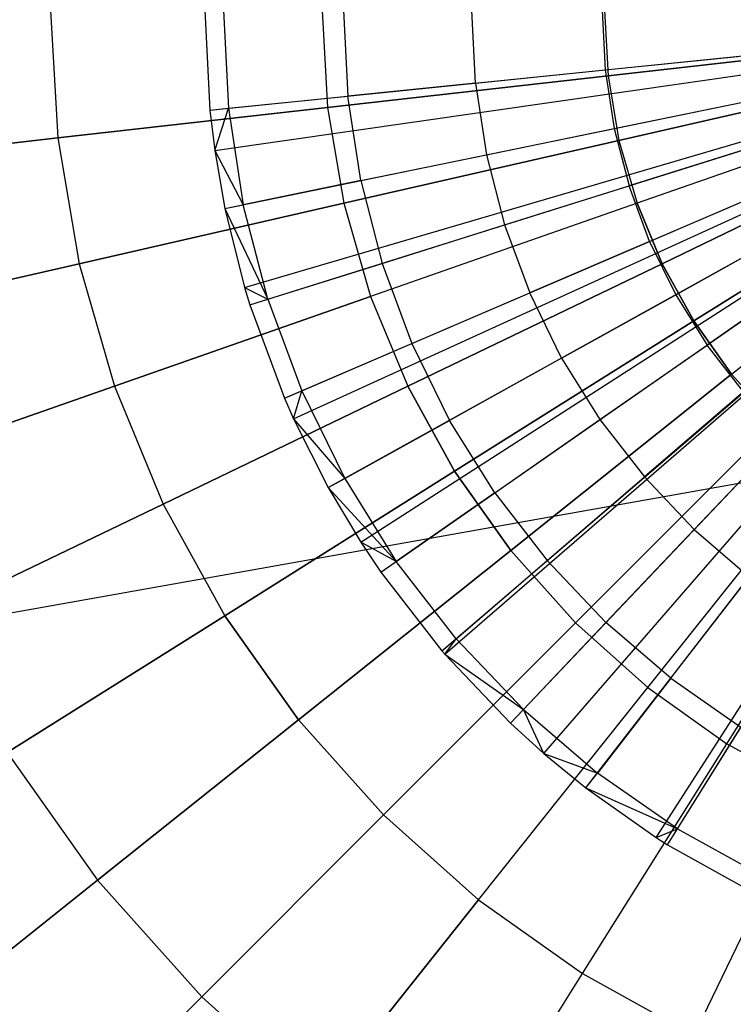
# Model space of a CAD drawing. Extents: x 0.2 to 44.2, y -21.9 to 24.
# Tile 192 of 239: x 35.5 to 37.1, y 1.5 to 3.7. Entities that reach past the tile are written whole.
import ezdxf

# ---------------------------------------------------------------- set-up
doc = ezdxf.new("R2010")
doc.units = 0
doc.header["$LTSCALE"] = 2.54
doc.layers.get('0').update_dxf_attribs({"color": 13, "linetype": 'CONTINUOUS'})

# ---------------------------------------------------------------- blocks, each defined once
blk = doc.blocks.new('GRUPUJ_2')
at = {"color": 0}
for p, q in [((31.9528, 21.9634, 7.0499), (31.9643, 21.7358, 7.0499)), ((31.9528, 21.9634, 7.0499), (31.9643, 21.7358, 7.0499)), ((31.9957, 21.9634, 7.07), (32.007, 21.7402, 7.07)), ((31.9957, 21.9634, 7.07), (32.007, 21.7402, 7.07)), ((32.2702, 21.9634, 7.19), (32.2801, 21.7679, 7.19)), ((32.2702, 21.9634, 7.19), (32.2801, 21.7679, 7.19)), ((32.5723, 21.7976, 7.3017), (32.5639, 21.9634, 7.3017)), ((32.5723, 21.7976, 7.3017), (32.5639, 21.9634, 7.3017)), ((32.8628, 21.9634, 7.3986), (32.8696, 21.8279, 7.3986)), ((32.8628, 21.9634, 7.3986), (32.8696, 21.8279, 7.3986)), ((31.9643, 21.7358, 7.0499), (33.7949, 21.922, 7.5999)), ((31.9643, 21.7358, 7.0499), (33.7949, 21.922, 7.5999)), ((31.9757, 21.6432, 7.0499), (33.797, 21.9051, 7.5999)), ((31.9757, 21.6432, 7.0499), (33.797, 21.9051, 7.5999)), ((31.9988, 21.5105, 7.0499), (33.8012, 21.8809, 7.5999)), ((31.9988, 21.5105, 7.0499), (33.8012, 21.8809, 7.5999)), ((32.0439, 21.3295, 7.0499), (33.8094, 21.8479, 7.5999)), ((32.0439, 21.3295, 7.0499), (33.8094, 21.8479, 7.5999)), ((32.056, 21.2899, 7.0499), (33.8116, 21.8407, 7.5999)), ((32.056, 21.2899, 7.0499), (33.8116, 21.8407, 7.5999)), ((32.8696, 21.8279, 7.3986), (33.1724, 21.8587, 7.4806)), ((32.8696, 21.8279, 7.3986), (33.1724, 21.8587, 7.4806)), ((32.5723, 21.7976, 7.3017), (32.8696, 21.8279, 7.3986)), ((32.5723, 21.7976, 7.3017), (32.8696, 21.8279, 7.3986)), ((32.8696, 21.8279, 7.3986), (32.8902, 21.6937, 7.3986)), ((32.8696, 21.8279, 7.3986), (32.8902, 21.6937, 7.3986)), ((32.1351, 21.0761, 7.0499), (33.826, 21.8018, 7.5999)), ((32.1351, 21.0761, 7.0499), (33.826, 21.8018, 7.5999)), ((32.5723, 21.7976, 7.3017), (32.2801, 21.7679, 7.19)), ((32.5723, 21.7976, 7.3017), (32.2801, 21.7679, 7.19)), ((32.5723, 21.7976, 7.3017), (32.5975, 21.6335, 7.3017)), ((32.5723, 21.7976, 7.3017), (32.5975, 21.6335, 7.3017)), ((32.1561, 21.0288, 7.0499), (33.8298, 21.7931, 7.5999)), ((32.1561, 21.0288, 7.0499), (33.8298, 21.7931, 7.5999)), ((32.007, 21.7402, 7.07), (32.2801, 21.7679, 7.19)), ((32.007, 21.7402, 7.07), (32.2801, 21.7679, 7.19)), ((32.2355, 20.8715, 7.0499), (33.8443, 21.7645, 7.5999)), ((32.2355, 20.8715, 7.0499), (33.8443, 21.7645, 7.5999)), ((32.3097, 21.5744, 7.19), (32.2801, 21.7679, 7.19)), ((32.3097, 21.5744, 7.19), (32.2801, 21.7679, 7.19)), ((32.8902, 21.6937, 7.3986), (33.1883, 21.755, 7.4806)), ((32.8902, 21.6937, 7.3986), (33.1883, 21.755, 7.4806)), ((31.9643, 21.7358, 7.0499), (32.007, 21.7402, 7.07)), ((31.9643, 21.7358, 7.0499), (32.007, 21.7402, 7.07)), ((31.9643, 21.7358, 7.0499), (31.9757, 21.6432, 7.0499)), ((31.9643, 21.7358, 7.0499), (31.9757, 21.6432, 7.0499)), ((31.9757, 21.6432, 7.0499), (32.007, 21.7402, 7.07)), ((31.9757, 21.6432, 7.0499), (32.007, 21.7402, 7.07)), ((32.007, 21.7402, 7.07), (32.0409, 21.5192, 7.07)), ((32.007, 21.7402, 7.07), (32.0409, 21.5192, 7.07)), ((32.31, 20.747, 7.0499), (33.8579, 21.7418, 7.5999)), ((32.31, 20.747, 7.0499), (33.8579, 21.7418, 7.5999)), ((32.3561, 20.6781, 7.0499), (33.8663, 21.7292, 7.5999)), ((32.3561, 20.6781, 7.0499), (33.8663, 21.7292, 7.5999)), ((32.4956, 20.4979, 7.0499), (33.8929, 21.6949, 7.5999)), ((32.4956, 20.4979, 7.0499), (33.8929, 21.6949, 7.5999)), ((32.5023, 20.49, 7.0499), (33.8929, 21.6949, 7.5999)), ((32.5023, 20.49, 7.0499), (33.8929, 21.6949, 7.5999)), ((32.5975, 21.6335, 7.3017), (32.8902, 21.6937, 7.3986)), ((32.5975, 21.6335, 7.3017), (32.8902, 21.6937, 7.3986)), ((32.8902, 21.6937, 7.3986), (32.9242, 21.5623, 7.3986)), ((32.8902, 21.6937, 7.3986), (32.9242, 21.5623, 7.3986)), ((32.6526, 20.3327, 7.0499), (33.9203, 21.6663, 7.5999)), ((32.6526, 20.3327, 7.0499), (33.9203, 21.6663, 7.5999)), ((31.9757, 21.6432, 7.0499), (32.0409, 21.5192, 7.07)), ((31.9757, 21.6432, 7.0499), (32.0409, 21.5192, 7.07)), ((31.9757, 21.6432, 7.0499), (31.9988, 21.5105, 7.0499)), ((31.9757, 21.6432, 7.0499), (31.9988, 21.5105, 7.0499)), ((32.7293, 20.263, 7.0499), (33.9343, 21.6536, 7.5999)), ((32.7293, 20.263, 7.0499), (33.9343, 21.6536, 7.5999)), ((32.8255, 20.1842, 7.0499), (33.9518, 21.6392, 7.5999)), ((32.8255, 20.1842, 7.0499), (33.9518, 21.6392, 7.5999)), ((33.2146, 21.6534, 7.4806), (32.9242, 21.5623, 7.3986)), ((33.2146, 21.6534, 7.4806), (32.9242, 21.5623, 7.3986)), ((32.3097, 21.5744, 7.19), (32.5975, 21.6335, 7.3017)), ((32.3097, 21.5744, 7.19), (32.5975, 21.6335, 7.3017)), ((32.5975, 21.6335, 7.3017), (32.6391, 21.4728, 7.3017)), ((32.5975, 21.6335, 7.3017), (32.6391, 21.4728, 7.3017)), ((32.9863, 20.0706, 7.0499), (33.9811, 21.6185, 7.5999)), ((32.9863, 20.0706, 7.0499), (33.9811, 21.6185, 7.5999)), ((33.0126, 20.054, 7.0499), (33.9859, 21.6155, 7.5999)), ((33.0126, 20.054, 7.0499), (33.9859, 21.6155, 7.5999)), ((32.3097, 21.5744, 7.19), (32.0409, 21.5192, 7.07)), ((32.3097, 21.5744, 7.19), (32.0409, 21.5192, 7.07)), ((32.3097, 21.5744, 7.19), (32.3588, 21.3849, 7.19)), ((32.3097, 21.5744, 7.19), (32.3588, 21.3849, 7.19)), ((32.6391, 21.4728, 7.3017), (32.9242, 21.5623, 7.3986)), ((32.6391, 21.4728, 7.3017), (32.9242, 21.5623, 7.3986)), ((32.9714, 21.435, 7.3986), (32.9242, 21.5623, 7.3986)), ((32.9714, 21.435, 7.3986), (32.9242, 21.5623, 7.3986)), ((32.9714, 21.435, 7.3986), (33.251, 21.555, 7.4806)), ((32.9714, 21.435, 7.3986), (33.251, 21.555, 7.4806)), ((31.9988, 21.5105, 7.0499), (32.0409, 21.5192, 7.07)), ((31.9988, 21.5105, 7.0499), (32.0409, 21.5192, 7.07)), ((31.9988, 21.5105, 7.0499), (32.0439, 21.3295, 7.0499)), ((31.9988, 21.5105, 7.0499), (32.0969, 21.3027, 7.07)), ((31.9988, 21.5105, 7.0499), (32.0969, 21.3027, 7.07)), ((31.9988, 21.5105, 7.0499), (32.0439, 21.3295, 7.0499)), ((32.0969, 21.3027, 7.07), (32.0409, 21.5192, 7.07)), ((32.0969, 21.3027, 7.07), (32.0409, 21.5192, 7.07)), ((32.3588, 21.3849, 7.19), (32.6391, 21.4728, 7.3017)), ((32.3588, 21.3849, 7.19), (32.6391, 21.4728, 7.3017)), ((32.6391, 21.4728, 7.3017), (32.6967, 21.3171, 7.3017)), ((32.6391, 21.4728, 7.3017), (32.6967, 21.3171, 7.3017)), ((33.0311, 21.3131, 7.3986), (33.2972, 21.4608, 7.4806)), ((33.0311, 21.3131, 7.3986), (33.2972, 21.4608, 7.4806)), ((32.9714, 21.435, 7.3986), (32.6967, 21.3171, 7.3017)), ((32.9714, 21.435, 7.3986), (32.6967, 21.3171, 7.3017)), ((32.9714, 21.435, 7.3986), (33.0311, 21.3131, 7.3986)), ((32.9714, 21.435, 7.3986), (33.0311, 21.3131, 7.3986)), ((32.0969, 21.3027, 7.07), (32.3588, 21.3849, 7.19)), ((32.0969, 21.3027, 7.07), (32.3588, 21.3849, 7.19)), ((32.3588, 21.3849, 7.19), (32.4268, 21.2013, 7.19)), ((32.3588, 21.3849, 7.19), (32.4268, 21.2013, 7.19)), ((33.3527, 21.3718, 7.4806), (33.1029, 21.1979, 7.3986)), ((33.3527, 21.3718, 7.4806), (33.1029, 21.1979, 7.3986)), ((32.0439, 21.3295, 7.0499), (32.0969, 21.3027, 7.07)), ((32.0439, 21.3295, 7.0499), (32.0969, 21.3027, 7.07)), ((32.0439, 21.3295, 7.0499), (32.056, 21.2899, 7.0499)), ((32.0439, 21.3295, 7.0499), (32.056, 21.2899, 7.0499)), ((32.056, 21.2899, 7.0499), (32.0969, 21.3027, 7.07)), ((32.056, 21.2899, 7.0499), (32.0969, 21.3027, 7.07)), ((32.0969, 21.3027, 7.07), (32.1746, 21.0931, 7.07)), ((32.0969, 21.3027, 7.07), (32.1746, 21.0931, 7.07)), ((32.4268, 21.2013, 7.19), (32.6967, 21.3171, 7.3017)), ((32.4268, 21.2013, 7.19), (32.6967, 21.3171, 7.3017)), ((32.7698, 21.1681, 7.3017), (32.6967, 21.3171, 7.3017)), ((32.7698, 21.1681, 7.3017), (32.6967, 21.3171, 7.3017)), ((32.7698, 21.1681, 7.3017), (33.0311, 21.3131, 7.3986)), ((32.7698, 21.1681, 7.3017), (33.0311, 21.3131, 7.3986)), ((33.0311, 21.3131, 7.3986), (33.1029, 21.1979, 7.3986)), ((33.0311, 21.3131, 7.3986), (33.1029, 21.1979, 7.3986)), ((32.056, 21.2899, 7.0499), (32.1351, 21.0761, 7.0499)), ((32.056, 21.2899, 7.0499), (32.1351, 21.0761, 7.0499)), ((32.1746, 21.0931, 7.07), (32.4268, 21.2013, 7.19)), ((32.1746, 21.0931, 7.07), (32.4268, 21.2013, 7.19)), ((32.4268, 21.2013, 7.19), (32.513, 21.0255, 7.19)), ((32.4268, 21.2013, 7.19), (32.513, 21.0255, 7.19)), ((32.8577, 21.0272, 7.3017), (33.1029, 21.1979, 7.3986)), ((32.8577, 21.0272, 7.3017), (33.1029, 21.1979, 7.3986)), ((33.186, 21.0906, 7.3986), (33.1029, 21.1979, 7.3986)), ((33.186, 21.0906, 7.3986), (33.1029, 21.1979, 7.3986)), ((32.7698, 21.1681, 7.3017), (32.513, 21.0255, 7.19)), ((32.7698, 21.1681, 7.3017), (32.513, 21.0255, 7.19)), ((32.7698, 21.1681, 7.3017), (32.8577, 21.0272, 7.3017)), ((32.7698, 21.1681, 7.3017), (32.8577, 21.0272, 7.3017)), ((32.1351, 21.0761, 7.0499), (32.1746, 21.0931, 7.07)), ((32.1351, 21.0761, 7.0499), (32.1746, 21.0931, 7.07)), ((32.1351, 21.0761, 7.0499), (32.1561, 21.0288, 7.0499)), ((32.1351, 21.0761, 7.0499), (32.1561, 21.0288, 7.0499)), ((32.1561, 21.0288, 7.0499), (32.1746, 21.0931, 7.07)), ((32.1561, 21.0288, 7.0499), (32.1746, 21.0931, 7.07)), ((32.1746, 21.0931, 7.07), (32.273, 20.8923, 7.07)), ((32.1746, 21.0931, 7.07), (32.273, 20.8923, 7.07)), ((33.186, 21.0906, 7.3986), (32.9593, 20.8959, 7.3017)), ((33.186, 21.0906, 7.3986), (32.9593, 20.8959, 7.3017)), ((32.1561, 21.0288, 7.0499), (32.273, 20.8923, 7.07)), ((32.1561, 21.0288, 7.0499), (32.2355, 20.8715, 7.0499)), ((32.1561, 21.0288, 7.0499), (32.273, 20.8923, 7.07)), ((32.1561, 21.0288, 7.0499), (32.2355, 20.8715, 7.0499)), ((32.273, 20.8923, 7.07), (32.513, 21.0255, 7.19)), ((32.273, 20.8923, 7.07), (32.513, 21.0255, 7.19)), ((32.6166, 20.8594, 7.19), (32.513, 21.0255, 7.19)), ((32.6166, 20.8594, 7.19), (32.513, 21.0255, 7.19)), ((32.6166, 20.8594, 7.19), (32.8577, 21.0272, 7.3017)), ((32.6166, 20.8594, 7.19), (32.8577, 21.0272, 7.3017)), ((32.8577, 21.0272, 7.3017), (32.9593, 20.8959, 7.3017)), ((32.8577, 21.0272, 7.3017), (32.9593, 20.8959, 7.3017)), ((33.0737, 20.7756, 7.3017), (33.2795, 20.9922, 7.3986)), ((33.0737, 20.7756, 7.3017), (33.2795, 20.9922, 7.3986)), ((32.7364, 20.7046, 7.19), (32.9593, 20.8959, 7.3017)), ((32.7364, 20.7046, 7.19), (32.9593, 20.8959, 7.3017)), ((33.0737, 20.7756, 7.3017), (32.9593, 20.8959, 7.3017)), ((33.0737, 20.7756, 7.3017), (32.9593, 20.8959, 7.3017)), ((32.2355, 20.8715, 7.0499), (32.273, 20.8923, 7.07)), ((32.2355, 20.8715, 7.0499), (32.273, 20.8923, 7.07)), ((32.2355, 20.8715, 7.0499), (32.3913, 20.7026, 7.07)), ((32.2355, 20.8715, 7.0499), (32.3913, 20.7026, 7.07)), ((32.2355, 20.8715, 7.0499), (32.31, 20.747, 7.0499)), ((32.2355, 20.8715, 7.0499), (32.31, 20.747, 7.0499)), ((32.273, 20.8923, 7.07), (32.3913, 20.7026, 7.07)), ((32.273, 20.8923, 7.07), (32.3913, 20.7026, 7.07)), ((32.6166, 20.8594, 7.19), (32.3913, 20.7026, 7.07)), ((32.6166, 20.8594, 7.19), (32.3913, 20.7026, 7.07)), ((32.6166, 20.8594, 7.19), (32.7364, 20.7046, 7.19)), ((32.6166, 20.8594, 7.19), (32.7364, 20.7046, 7.19)), ((33.0737, 20.7756, 7.3017), (32.8713, 20.5627, 7.19)), ((33.0737, 20.7756, 7.3017), (32.8713, 20.5627, 7.19)), ((33.0737, 20.7756, 7.3017), (33.1996, 20.6675, 7.3017)), ((33.0737, 20.7756, 7.3017), (33.1996, 20.6675, 7.3017)), ((32.31, 20.747, 7.0499), (32.3561, 20.6781, 7.0499)), ((32.3913, 20.7026, 7.07), (32.31, 20.747, 7.0499)), ((32.3913, 20.7026, 7.07), (32.31, 20.747, 7.0499)), ((32.31, 20.747, 7.0499), (32.3561, 20.6781, 7.0499)), ((32.3561, 20.6781, 7.0499), (32.3913, 20.7026, 7.07)), ((32.3561, 20.6781, 7.0499), (32.3913, 20.7026, 7.07)), ((32.5282, 20.5258, 7.07), (32.3913, 20.7026, 7.07)), ((32.5282, 20.5258, 7.07), (32.3913, 20.7026, 7.07)), ((32.5282, 20.5258, 7.07), (32.7364, 20.7046, 7.19)), ((32.5282, 20.5258, 7.07), (32.7364, 20.7046, 7.19)), ((32.7364, 20.7046, 7.19), (32.8713, 20.5627, 7.19)), ((32.7364, 20.7046, 7.19), (32.8713, 20.5627, 7.19)), ((32.3561, 20.6781, 7.0499), (32.4956, 20.4979, 7.0499)), ((32.3561, 20.6781, 7.0499), (32.4956, 20.4979, 7.0499)), ((33.0198, 20.4352, 7.19), (33.1996, 20.6675, 7.3017)), ((33.0198, 20.4352, 7.19), (33.1996, 20.6675, 7.3017)), ((32.6822, 20.3638, 7.07), (32.8713, 20.5627, 7.19)), ((32.6822, 20.3638, 7.07), (32.8713, 20.5627, 7.19)), ((33.0198, 20.4352, 7.19), (32.8713, 20.5627, 7.19)), ((33.0198, 20.4352, 7.19), (32.8713, 20.5627, 7.19)), ((32.4956, 20.4979, 7.0499), (32.5282, 20.5258, 7.07)), ((32.4956, 20.4979, 7.0499), (32.5282, 20.5258, 7.07)), ((32.5023, 20.49, 7.0499), (32.5282, 20.5258, 7.07)), ((32.5023, 20.49, 7.0499), (32.5282, 20.5258, 7.07)), ((32.5282, 20.5258, 7.07), (32.6822, 20.3638, 7.07)), ((32.5282, 20.5258, 7.07), (32.6822, 20.3638, 7.07)), ((32.4956, 20.4979, 7.0499), (32.5023, 20.49, 7.0499)), ((32.4956, 20.4979, 7.0499), (32.5023, 20.49, 7.0499)), ((32.5023, 20.49, 7.0499), (32.6822, 20.3638, 7.07)), ((32.5023, 20.49, 7.0499), (32.6822, 20.3638, 7.07)), ((32.5023, 20.49, 7.0499), (32.6526, 20.3327, 7.0499)), ((32.5023, 20.49, 7.0499), (32.6526, 20.3327, 7.0499)), ((33.0198, 20.4352, 7.19), (32.8518, 20.2181, 7.07)), ((33.0198, 20.4352, 7.19), (32.8518, 20.2181, 7.07)), ((33.0198, 20.4352, 7.19), (33.1805, 20.3233, 7.19)), ((33.0198, 20.4352, 7.19), (33.1805, 20.3233, 7.19)), ((32.6526, 20.3327, 7.0499), (32.6822, 20.3638, 7.07)), ((32.6526, 20.3327, 7.0499), (32.6822, 20.3638, 7.07)), ((32.6822, 20.3638, 7.07), (32.8518, 20.2181, 7.07)), ((32.7293, 20.263, 7.0499), (32.6822, 20.3638, 7.07)), ((32.6822, 20.3638, 7.07), (32.8518, 20.2181, 7.07)), ((32.7293, 20.263, 7.0499), (32.6822, 20.3638, 7.07)), ((32.6526, 20.3327, 7.0499), (32.7293, 20.263, 7.0499)), ((32.6526, 20.3327, 7.0499), (32.7293, 20.263, 7.0499)), ((33.0353, 20.0904, 7.07), (33.1805, 20.3233, 7.19)), ((33.0353, 20.0904, 7.07), (33.1805, 20.3233, 7.19)), ((32.7293, 20.263, 7.0499), (32.8518, 20.2181, 7.07)), ((32.7293, 20.263, 7.0499), (32.8255, 20.1842, 7.0499)), ((32.7293, 20.263, 7.0499), (32.8518, 20.2181, 7.07)), ((32.7293, 20.263, 7.0499), (32.8255, 20.1842, 7.0499)), ((32.8255, 20.1842, 7.0499), (32.8518, 20.2181, 7.07)), ((32.8255, 20.1842, 7.0499), (32.8518, 20.2181, 7.07)), ((33.0353, 20.0904, 7.07), (32.8518, 20.2181, 7.07)), ((33.0353, 20.0904, 7.07), (32.8518, 20.2181, 7.07)), ((32.8255, 20.1842, 7.0499), (32.9863, 20.0706, 7.0499)), ((32.8255, 20.1842, 7.0499), (33.0353, 20.0904, 7.07)), ((32.8255, 20.1842, 7.0499), (33.0353, 20.0904, 7.07)), ((32.8255, 20.1842, 7.0499), (32.9863, 20.0706, 7.0499)), ((32.9863, 20.0706, 7.0499), (33.0353, 20.0904, 7.07)), ((32.9863, 20.0706, 7.0499), (33.0353, 20.0904, 7.07)), ((33.0126, 20.054, 7.0499), (33.0353, 20.0904, 7.07)), ((33.0126, 20.054, 7.0499), (33.0353, 20.0904, 7.07)), ((33.0353, 20.0904, 7.07), (33.2308, 19.9819, 7.07)), ((33.0353, 20.0904, 7.07), (33.2308, 19.9819, 7.07)), ((32.9863, 20.0706, 7.0499), (33.0126, 20.054, 7.0499)), ((32.9863, 20.0706, 7.0499), (33.0126, 20.054, 7.0499)), ((33.0126, 20.054, 7.0499), (33.2119, 19.9434, 7.0499)), ((33.0126, 20.054, 7.0499), (33.2119, 19.9434, 7.0499))]:
    blk.add_line(p, q, dxfattribs=at)
blk = doc.blocks.new('KARO-10934_STL')
at = {"color": 0}
blk.add_line((38.5964, 2.926, 125.8858), (22.1855, 0, 125.7675), dxfattribs=at)
blk.add_line((38.5964, 2.926, 125.8858), (22.1855, 0, 125.7675), dxfattribs=at)
blk.add_blockref('GRUPUJ_2', (3.9714, -18.2138, 12.8689), dxfattribs=at)
blk = doc.blocks.new('GRUPUJ_1')
at = {"color": 0}
for p, q in [((35.3488, 25.6898, 18.5119), (35.3651, 25.3983, 18.5119)), ((35.3488, 25.6898, 7.7003), (35.3651, 25.3983, 7.7003)), ((35.3488, 25.6898, 7.7003), (35.3651, 25.3983, 7.7003)), ((35.3488, 25.6898, 18.5119), (35.3651, 25.3983, 18.5119)), ((35.9704, 25.6898, 7.4428), (35.9828, 25.4679, 7.4428)), ((35.9704, 25.6898, 18.7694), (35.9828, 25.4679, 18.7694)), ((35.9704, 25.6898, 18.7694), (35.9828, 25.4679, 18.7694)), ((35.9704, 25.6898, 7.4428), (35.9828, 25.4679, 7.4428)), ((36.6169, 25.6898, 7.2565), (36.6253, 25.5403, 7.2565)), ((36.6169, 25.6898, 7.2565), (36.6253, 25.5403, 7.2565)), ((36.6169, 25.6898, 18.9556), (36.6253, 25.5403, 18.9556)), ((36.6169, 25.6898, 18.9556), (36.6253, 25.5403, 18.9556)), ((37.2845, 25.6146, 7.1438), (36.6253, 25.5403, 7.2565)), ((36.6253, 25.5403, 18.9556), (37.2845, 25.6146, 19.0683)), ((36.6253, 25.5403, 18.9556), (37.2845, 25.6146, 19.0683)), ((37.2845, 25.6146, 7.1438), (36.6253, 25.5403, 7.2565)), ((36.6253, 25.5403, 7.2565), (35.9828, 25.4679, 7.4428)), ((35.9828, 25.4679, 18.7694), (36.6253, 25.5403, 18.9556)), ((35.9828, 25.4679, 18.7694), (36.6253, 25.5403, 18.9556)), ((36.6253, 25.5403, 7.2565), (35.9828, 25.4679, 7.4428)), ((36.6253, 25.5403, 18.9556), (36.6504, 25.3927, 18.9556)), ((36.6253, 25.5403, 7.2565), (36.6504, 25.3927, 7.2565)), ((36.6253, 25.5403, 18.9556), (36.6504, 25.3927, 18.9556)), ((36.6253, 25.5403, 7.2565), (36.6504, 25.3927, 7.2565)), ((37.2971, 25.5403, 19.0683), (36.6504, 25.3927, 18.9556)), ((37.2971, 25.5403, 19.0683), (36.6504, 25.3927, 18.9556)), ((36.6504, 25.3927, 7.2565), (37.2971, 25.5403, 7.1438)), ((36.6504, 25.3927, 7.2565), (37.2971, 25.5403, 7.1438)), ((35.3651, 25.3983, 18.5119), (35.9828, 25.4679, 18.7694)), ((35.9828, 25.4679, 7.4428), (35.3651, 25.3983, 7.7003)), ((35.9828, 25.4679, 7.4428), (35.3651, 25.3983, 7.7003)), ((35.3651, 25.3983, 18.5119), (35.9828, 25.4679, 18.7694)), ((35.9828, 25.4679, 18.7694), (36.0201, 25.2488, 18.7694)), ((35.9828, 25.4679, 7.4428), (36.0201, 25.2488, 7.4428)), ((35.9828, 25.4679, 7.4428), (36.0201, 25.2488, 7.4428)), ((35.9828, 25.4679, 18.7694), (36.0201, 25.2488, 18.7694)), ((37.318, 25.4679, 19.0683), (36.6919, 25.2488, 18.9556)), ((37.318, 25.4679, 19.0683), (36.6919, 25.2488, 18.9556)), ((37.318, 25.4679, 7.1438), (36.6919, 25.2488, 7.2565)), ((37.318, 25.4679, 7.1438), (36.6919, 25.2488, 7.2565)), ((35.3651, 25.3983, 7.7003), (34.7799, 25.3324, 8.0257)), ((34.7799, 25.3324, 18.1864), (35.3651, 25.3983, 18.5119)), ((34.7799, 25.3324, 18.1864), (35.3651, 25.3983, 18.5119)), ((35.3651, 25.3983, 7.7003), (34.7799, 25.3324, 8.0257)), ((35.3651, 25.3983, 18.5119), (35.414, 25.1105, 18.5119)), ((35.3651, 25.3983, 7.7003), (35.414, 25.1105, 7.7003)), ((35.3651, 25.3983, 7.7003), (35.414, 25.1105, 7.7003)), ((35.3651, 25.3983, 18.5119), (35.414, 25.1105, 18.5119)), ((36.6504, 25.3927, 18.9556), (36.0201, 25.2488, 18.7694)), ((36.0201, 25.2488, 7.4428), (36.6504, 25.3927, 7.2565)), ((36.6504, 25.3927, 18.9556), (36.0201, 25.2488, 18.7694)), ((36.0201, 25.2488, 7.4428), (36.6504, 25.3927, 7.2565)), ((36.6504, 25.3927, 18.9556), (36.6919, 25.2488, 18.9556)), ((36.6504, 25.3927, 18.9556), (36.6919, 25.2488, 18.9556)), ((36.6504, 25.3927, 7.2565), (36.6919, 25.2488, 7.2565)), ((36.6504, 25.3927, 7.2565), (36.6919, 25.2488, 7.2565)), ((37.3468, 25.3983, 19.0683), (36.7491, 25.1105, 18.9556)), ((37.3468, 25.3983, 19.0683), (36.7491, 25.1105, 18.9556)), ((36.7491, 25.1105, 7.2565), (37.3468, 25.3983, 7.1438)), ((36.7491, 25.1105, 7.2565), (37.3468, 25.3983, 7.1438)), ((37.3832, 25.3324, 19.0683), (36.8216, 24.9795, 18.9556)), ((37.3832, 25.3324, 19.0683), (36.8216, 24.9795, 18.9556)), ((36.8216, 24.9795, 7.2565), (37.3832, 25.3324, 7.1438)), ((36.8216, 24.9795, 7.2565), (37.3832, 25.3324, 7.1438)), ((36.9082, 24.8574, 18.9556), (37.4268, 25.2709, 19.0683)), ((36.9082, 24.8574, 18.9556), (37.4268, 25.2709, 19.0683)), ((36.9082, 24.8574, 7.2565), (37.4268, 25.2709, 7.1438)), ((36.9082, 24.8574, 7.2565), (37.4268, 25.2709, 7.1438)), ((35.414, 25.1105, 7.7003), (36.0201, 25.2488, 7.4428)), ((36.0201, 25.2488, 18.7694), (35.414, 25.1105, 18.5119)), ((35.414, 25.1105, 7.7003), (36.0201, 25.2488, 7.4428)), ((36.0201, 25.2488, 18.7694), (35.414, 25.1105, 18.5119)), ((36.0201, 25.2488, 7.4428), (36.0816, 25.0353, 7.4428)), ((36.0201, 25.2488, 18.7694), (36.0816, 25.0353, 18.7694)), ((36.0201, 25.2488, 18.7694), (36.0816, 25.0353, 18.7694)), ((36.0201, 25.2488, 7.4428), (36.0816, 25.0353, 7.4428)), ((36.6919, 25.2488, 18.9556), (36.0816, 25.0353, 18.7694)), ((36.6919, 25.2488, 18.9556), (36.0816, 25.0353, 18.7694)), ((36.6919, 25.2488, 7.2565), (36.0816, 25.0353, 7.4428)), ((36.6919, 25.2488, 7.2565), (36.0816, 25.0353, 7.4428)), ((36.7491, 25.1105, 18.9556), (36.6919, 25.2488, 18.9556)), ((36.7491, 25.1105, 18.9556), (36.6919, 25.2488, 18.9556)), ((36.6919, 25.2488, 7.2565), (36.7491, 25.1105, 7.2565)), ((36.6919, 25.2488, 7.2565), (36.7491, 25.1105, 7.2565)), ((34.8399, 24.9795, 8.0257), (35.414, 25.1105, 7.7003)), ((35.414, 25.1105, 18.5119), (34.8399, 24.9795, 18.1864)), ((35.414, 25.1105, 18.5119), (34.8399, 24.9795, 18.1864)), ((34.8399, 24.9795, 8.0257), (35.414, 25.1105, 7.7003)), ((35.414, 25.1105, 7.7003), (35.4948, 24.83, 7.7003)), ((35.414, 25.1105, 7.7003), (35.4948, 24.83, 7.7003)), ((35.414, 25.1105, 18.5119), (35.4948, 24.83, 18.5119)), ((35.414, 25.1105, 18.5119), (35.4948, 24.83, 18.5119)), ((36.7491, 25.1105, 18.9556), (36.1666, 24.83, 18.7694)), ((36.7491, 25.1105, 18.9556), (36.1666, 24.83, 18.7694)), ((36.1666, 24.83, 7.4428), (36.7491, 25.1105, 7.2565)), ((36.1666, 24.83, 7.4428), (36.7491, 25.1105, 7.2565)), ((36.8216, 24.9795, 18.9556), (36.7491, 25.1105, 18.9556)), ((36.8216, 24.9795, 18.9556), (36.7491, 25.1105, 18.9556)), ((36.7491, 25.1105, 7.2565), (36.8216, 24.9795, 7.2565)), ((36.7491, 25.1105, 7.2565), (36.8216, 24.9795, 7.2565)), ((36.0816, 25.0353, 7.4428), (35.4948, 24.83, 7.7003)), ((35.4948, 24.83, 18.5119), (36.0816, 25.0353, 18.7694)), ((35.4948, 24.83, 18.5119), (36.0816, 25.0353, 18.7694)), ((36.0816, 25.0353, 7.4428), (35.4948, 24.83, 7.7003)), ((36.0816, 25.0353, 18.7694), (36.1666, 24.83, 18.7694)), ((36.0816, 25.0353, 18.7694), (36.1666, 24.83, 18.7694)), ((36.0816, 25.0353, 7.4428), (36.1666, 24.83, 7.4428)), ((36.0816, 25.0353, 7.4428), (36.1666, 24.83, 7.4428)), ((36.8216, 24.9795, 18.9556), (36.2741, 24.6355, 18.7694)), ((36.8216, 24.9795, 18.9556), (36.2741, 24.6355, 18.7694)), ((36.2741, 24.6355, 7.4428), (36.8216, 24.9795, 7.2565)), ((36.2741, 24.6355, 7.4428), (36.8216, 24.9795, 7.2565)), ((36.9082, 24.8574, 18.9556), (36.8216, 24.9795, 18.9556)), ((36.9082, 24.8574, 18.9556), (36.8216, 24.9795, 18.9556)), ((36.8216, 24.9795, 7.2565), (36.9082, 24.8574, 7.2565)), ((36.8216, 24.9795, 7.2565), (36.9082, 24.8574, 7.2565)), ((36.9082, 24.8574, 18.9556), (36.4027, 24.4542, 18.7694)), ((36.9082, 24.8574, 18.9556), (36.4027, 24.4542, 18.7694)), ((36.4027, 24.4542, 7.4428), (36.9082, 24.8574, 7.2565)), ((36.4027, 24.4542, 7.4428), (36.9082, 24.8574, 7.2565)), ((36.9082, 24.8574, 18.9556), (37.008, 24.7457, 18.9556)), ((36.9082, 24.8574, 18.9556), (37.008, 24.7457, 18.9556)), ((36.9082, 24.8574, 7.2565), (37.008, 24.7457, 7.2565)), ((36.9082, 24.8574, 7.2565), (37.008, 24.7457, 7.2565)), ((35.4948, 24.83, 7.7003), (34.939, 24.6355, 8.0257)), ((34.939, 24.6355, 18.1864), (35.4948, 24.83, 18.5119)), ((34.939, 24.6355, 18.1864), (35.4948, 24.83, 18.5119)), ((35.4948, 24.83, 7.7003), (34.939, 24.6355, 8.0257)), ((35.4948, 24.83, 18.5119), (35.6066, 24.5603, 18.5119)), ((35.4948, 24.83, 18.5119), (35.6066, 24.5603, 18.5119)), ((35.4948, 24.83, 7.7003), (35.6066, 24.5603, 7.7003)), ((35.4948, 24.83, 7.7003), (35.6066, 24.5603, 7.7003)), ((36.1666, 24.83, 18.7694), (35.6066, 24.5603, 18.5119)), ((35.6066, 24.5603, 7.7003), (36.1666, 24.83, 7.4428)), ((36.1666, 24.83, 18.7694), (35.6066, 24.5603, 18.5119)), ((35.6066, 24.5603, 7.7003), (36.1666, 24.83, 7.4428)), ((36.2741, 24.6355, 18.7694), (36.1666, 24.83, 18.7694)), ((36.2741, 24.6355, 18.7694), (36.1666, 24.83, 18.7694)), ((36.1666, 24.83, 7.4428), (36.2741, 24.6355, 7.4428)), ((36.1666, 24.83, 7.4428), (36.2741, 24.6355, 7.4428)), ((36.5508, 24.2885, 18.7694), (37.008, 24.7457, 18.9556)), ((36.5508, 24.2885, 18.7694), (37.008, 24.7457, 18.9556)), ((36.5508, 24.2885, 7.4428), (37.008, 24.7457, 7.2565)), ((36.5508, 24.2885, 7.4428), (37.008, 24.7457, 7.2565)), ((36.2741, 24.6355, 18.7694), (35.7478, 24.3048, 18.5119)), ((36.2741, 24.6355, 18.7694), (35.7478, 24.3048, 18.5119)), ((35.7478, 24.3048, 7.7003), (36.2741, 24.6355, 7.4428)), ((35.7478, 24.3048, 7.7003), (36.2741, 24.6355, 7.4428)), ((36.4027, 24.4542, 18.7694), (36.2741, 24.6355, 18.7694)), ((36.4027, 24.4542, 18.7694), (36.2741, 24.6355, 18.7694)), ((36.2741, 24.6355, 7.4428), (36.4027, 24.4542, 7.4428)), ((36.2741, 24.6355, 7.4428), (36.4027, 24.4542, 7.4428)), ((36.7165, 24.1405, 18.7694), (37.1196, 24.646, 18.9556)), ((36.7165, 24.1405, 18.7694), (37.1196, 24.646, 18.9556)), ((36.7165, 24.1405, 7.4428), (37.1196, 24.646, 7.2565)), ((36.7165, 24.1405, 7.4428), (37.1196, 24.646, 7.2565)), ((35.6066, 24.5603, 18.5119), (35.076, 24.3048, 18.1864)), ((35.076, 24.3048, 8.0257), (35.6066, 24.5603, 7.7003)), ((35.6066, 24.5603, 18.5119), (35.076, 24.3048, 18.1864)), ((35.076, 24.3048, 8.0257), (35.6066, 24.5603, 7.7003)), ((35.6066, 24.5603, 18.5119), (35.7478, 24.3048, 18.5119)), ((35.6066, 24.5603, 18.5119), (35.7478, 24.3048, 18.5119)), ((35.6066, 24.5603, 7.7003), (35.7478, 24.3048, 7.7003)), ((35.6066, 24.5603, 7.7003), (35.7478, 24.3048, 7.7003)), ((36.8977, 24.0119, 18.7694), (37.2417, 24.5593, 18.9556)), ((36.8977, 24.0119, 18.7694), (37.2417, 24.5593, 18.9556)), ((36.8977, 24.0119, 7.4428), (37.2417, 24.5593, 7.2565)), ((36.8977, 24.0119, 7.4428), (37.2417, 24.5593, 7.2565)), ((36.4027, 24.4542, 18.7694), (35.9167, 24.0667, 18.5119)), ((36.4027, 24.4542, 18.7694), (35.9167, 24.0667, 18.5119)), ((35.9167, 24.0667, 7.7003), (36.4027, 24.4542, 7.4428)), ((35.9167, 24.0667, 7.7003), (36.4027, 24.4542, 7.4428)), ((36.5508, 24.2885, 18.7694), (36.4027, 24.4542, 18.7694)), ((36.5508, 24.2885, 18.7694), (36.4027, 24.4542, 18.7694)), ((36.4027, 24.4542, 7.4428), (36.5508, 24.2885, 7.4428)), ((36.4027, 24.4542, 7.4428), (36.5508, 24.2885, 7.4428)), ((35.7478, 24.3048, 18.5119), (35.2491, 23.9915, 18.1864)), ((35.7478, 24.3048, 18.5119), (35.2491, 23.9915, 18.1864)), ((35.2491, 23.9915, 8.0257), (35.7478, 24.3048, 7.7003)), ((35.2491, 23.9915, 8.0257), (35.7478, 24.3048, 7.7003)), ((35.9167, 24.0667, 18.5119), (35.7478, 24.3048, 18.5119)), ((35.9167, 24.0667, 18.5119), (35.7478, 24.3048, 18.5119)), ((35.7478, 24.3048, 7.7003), (35.9167, 24.0667, 7.7003)), ((35.7478, 24.3048, 7.7003), (35.9167, 24.0667, 7.7003)), ((36.5508, 24.2885, 18.7694), (36.1112, 23.849, 18.5119)), ((36.5508, 24.2885, 18.7694), (36.1112, 23.849, 18.5119)), ((36.1112, 23.849, 7.7003), (36.5508, 24.2885, 7.4428)), ((36.1112, 23.849, 7.7003), (36.5508, 24.2885, 7.4428)), ((36.5508, 24.2885, 18.7694), (36.7165, 24.1405, 18.7694)), ((36.5508, 24.2885, 18.7694), (36.7165, 24.1405, 18.7694)), ((36.5508, 24.2885, 7.4428), (36.7165, 24.1405, 7.4428)), ((36.5508, 24.2885, 7.4428), (36.7165, 24.1405, 7.4428)), ((36.3289, 23.6545, 18.5119), (36.7165, 24.1405, 18.7694)), ((36.3289, 23.6545, 18.5119), (36.7165, 24.1405, 18.7694)), ((36.3289, 23.6545, 7.7003), (36.7165, 24.1405, 7.4428)), ((36.3289, 23.6545, 7.7003), (36.7165, 24.1405, 7.4428)), ((36.7165, 24.1405, 18.7694), (36.8977, 24.0119, 18.7694)), ((36.7165, 24.1405, 18.7694), (36.8977, 24.0119, 18.7694)), ((36.7165, 24.1405, 7.4428), (36.8977, 24.0119, 7.4428)), ((36.7165, 24.1405, 7.4428), (36.8977, 24.0119, 7.4428)), ((35.9167, 24.0667, 18.5119), (35.4563, 23.6995, 18.1864)), ((35.9167, 24.0667, 18.5119), (35.4563, 23.6995, 18.1864)), ((35.4563, 23.6995, 8.0257), (35.9167, 24.0667, 7.7003)), ((35.4563, 23.6995, 8.0257), (35.9167, 24.0667, 7.7003)), ((36.1112, 23.849, 18.5119), (35.9167, 24.0667, 18.5119)), ((36.1112, 23.849, 18.5119), (35.9167, 24.0667, 18.5119)), ((35.9167, 24.0667, 7.7003), (36.1112, 23.849, 7.7003)), ((35.9167, 24.0667, 7.7003), (36.1112, 23.849, 7.7003)), ((36.567, 23.4855, 18.5119), (36.8977, 24.0119, 18.7694)), ((36.567, 23.4855, 18.5119), (36.8977, 24.0119, 18.7694)), ((36.567, 23.4855, 7.7003), (36.8977, 24.0119, 7.4428)), ((36.567, 23.4855, 7.7003), (36.8977, 24.0119, 7.4428)), ((36.8977, 24.0119, 18.7694), (37.0922, 23.9044, 18.7694)), ((36.8977, 24.0119, 18.7694), (37.0922, 23.9044, 18.7694)), ((36.8977, 24.0119, 7.4428), (37.0922, 23.9044, 7.4428)), ((36.8977, 24.0119, 7.4428), (37.0922, 23.9044, 7.4428)), ((35.2491, 23.9915, 18.1864), (35.4563, 23.6995, 18.1864)), ((35.2491, 23.9915, 18.1864), (35.4563, 23.6995, 18.1864)), ((35.2491, 23.9915, 8.0257), (35.4563, 23.6995, 8.0257)), ((35.2491, 23.9915, 8.0257), (35.4563, 23.6995, 8.0257)), ((36.8225, 23.3443, 18.5119), (37.0922, 23.9044, 18.7694)), ((36.8225, 23.3443, 18.5119), (37.0922, 23.9044, 18.7694)), ((36.8225, 23.3443, 7.7003), (37.0922, 23.9044, 7.4428)), ((36.8225, 23.3443, 7.7003), (37.0922, 23.9044, 7.4428)), ((36.1112, 23.849, 18.5119), (35.6948, 23.4326, 18.1864)), ((36.1112, 23.849, 18.5119), (35.6948, 23.4326, 18.1864)), ((35.6948, 23.4326, 8.0257), (36.1112, 23.849, 7.7003)), ((35.6948, 23.4326, 8.0257), (36.1112, 23.849, 7.7003)), ((36.3289, 23.6545, 18.5119), (36.1112, 23.849, 18.5119)), ((36.3289, 23.6545, 18.5119), (36.1112, 23.849, 18.5119)), ((36.1112, 23.849, 7.7003), (36.3289, 23.6545, 7.7003)), ((36.1112, 23.849, 7.7003), (36.3289, 23.6545, 7.7003)), ((35.4563, 23.6995, 18.1864), (35.0273, 23.3574, 17.7971)), ((35.4563, 23.6995, 18.1864), (35.0273, 23.3574, 17.7971)), ((35.0273, 23.3574, 8.4151), (35.4563, 23.6995, 8.0257)), ((35.0273, 23.3574, 8.4151), (35.4563, 23.6995, 8.0257)), ((35.6948, 23.4326, 18.1864), (35.4563, 23.6995, 18.1864)), ((35.6948, 23.4326, 18.1864), (35.4563, 23.6995, 18.1864)), ((35.4563, 23.6995, 8.0257), (35.6948, 23.4326, 8.0257)), ((35.4563, 23.6995, 8.0257), (35.6948, 23.4326, 8.0257)), ((36.3289, 23.6545, 18.5119), (35.9618, 23.194, 18.1864)), ((36.3289, 23.6545, 18.5119), (35.9618, 23.194, 18.1864)), ((35.9618, 23.194, 8.0257), (36.3289, 23.6545, 7.7003)), ((35.9618, 23.194, 8.0257), (36.3289, 23.6545, 7.7003)), ((36.3289, 23.6545, 18.5119), (36.567, 23.4855, 18.5119)), ((36.3289, 23.6545, 18.5119), (36.567, 23.4855, 18.5119)), ((36.3289, 23.6545, 7.7003), (36.567, 23.4855, 7.7003)), ((36.3289, 23.6545, 7.7003), (36.567, 23.4855, 7.7003)), ((36.2537, 22.9869, 18.1864), (36.567, 23.4855, 18.5119)), ((36.2537, 22.9869, 18.1864), (36.567, 23.4855, 18.5119)), ((36.2537, 22.9869, 8.0257), (36.567, 23.4855, 7.7003)), ((36.2537, 22.9869, 8.0257), (36.567, 23.4855, 7.7003)), ((36.567, 23.4855, 18.5119), (36.8225, 23.3443, 18.5119)), ((36.567, 23.4855, 18.5119), (36.8225, 23.3443, 18.5119)), ((36.567, 23.4855, 7.7003), (36.8225, 23.3443, 7.7003)), ((36.567, 23.4855, 7.7003), (36.8225, 23.3443, 7.7003)), ((35.6948, 23.4326, 18.1864), (35.3068, 23.0446, 17.7971)), ((35.6948, 23.4326, 18.1864), (35.3068, 23.0446, 17.7971)), ((35.3068, 23.0446, 8.4151), (35.6948, 23.4326, 8.0257)), ((35.3068, 23.0446, 8.4151), (35.6948, 23.4326, 8.0257)), ((35.9618, 23.194, 18.1864), (35.6948, 23.4326, 18.1864)), ((35.9618, 23.194, 18.1864), (35.6948, 23.4326, 18.1864)), ((35.6948, 23.4326, 8.0257), (35.9618, 23.194, 8.0257)), ((35.6948, 23.4326, 8.0257), (35.9618, 23.194, 8.0257))]:
    blk.add_line(p, q, dxfattribs=at)
blk = doc.blocks.new('GRUPUJ_3')
at = {"color": 0}
for name, p in [('GRUPUJ_1', (0, 0)), ('KARO-10934_STL', (-0.2222, 21.9402, -1.2505))]:
    blk.add_blockref(name, p, dxfattribs=at)

msp = doc.modelspace()

# ---------------------------------------------------------------- block references
at = {"color": 0}
msp.add_blockref('GRUPUJ_3', (0.2222, -21.9402, 1.2505), dxfattribs=at)

doc.saveas('drawing.dxf')
